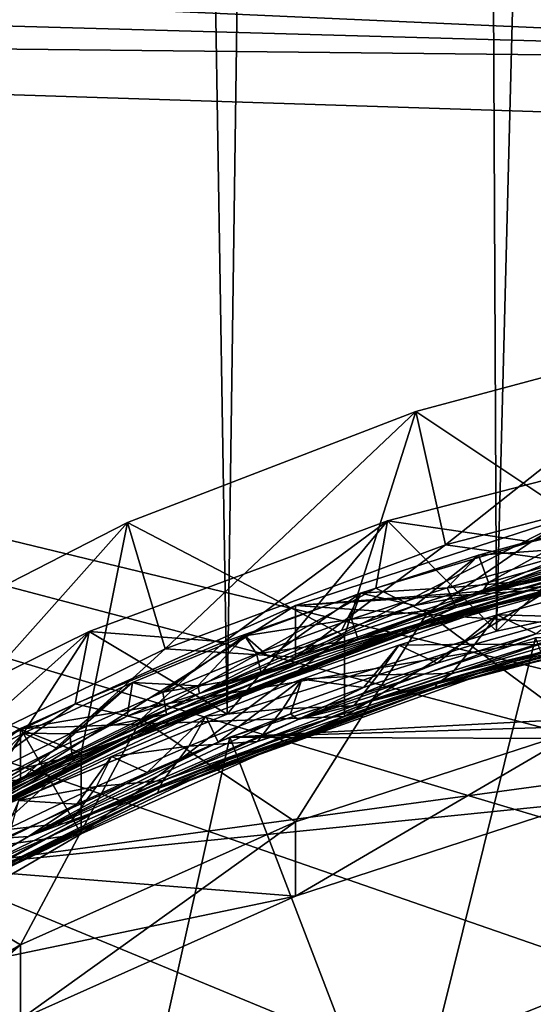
# Model space of a CAD drawing. Header units: metres. Extents: x -22 to 22, y 0 to 204.
# Tile 174 of 256: x -5.26 to -3.2, y 27.05 to 30.99. Entities that reach past the tile are written whole.
import ezdxf

# ---------------------------------------------------------------- set-up
doc = ezdxf.new("R2010")
doc.units = ezdxf.units.M
doc.layers.add('solid_002_SW0002', color=7, linetype='CONTINUOUS')
doc.layers.add('solid_002_SW0002_01', color=7, linetype='CONTINUOUS')

msp = doc.modelspace()

# ---------------------------------------------------------------- linework, layer by layer
at = {"layer": 'solid_002_SW0002'}
for points in [[(-4.428707, 28.209009, 202.704529), (-5.473547, 27.783072, 202.901047), (-5.40591, 87.865463, 202.495773)], [(-4.428707, 28.209009, 202.704529), (-5.40591, 87.865463, 202.495773), (-3.614262, 87.865463, 202.216309)], [(-3.349572, 28.541321, 202.547104), (-4.428707, 28.209009, 202.704529), (-3.614262, 87.865463, 202.216309)], [(-3.349572, 28.541321, 202.547104), (-3.614262, 87.865463, 202.216309), (-1.810465, 87.865463, 202.047821)], [(-2.24598, 28.778463, 202.430725), (-3.349572, 28.541321, 202.547104), (-1.810465, 87.865463, 202.047821)], [(-10.401688, 38.78968, 222.258194), (-0.000125, 39.062069, 222.530045), (-0.000125, 6.009099, 222.530045)], [(-10.452005, 38.787876, 222.256866), (-10.401688, 38.78968, 222.258194), (-0.000125, 6.009099, 222.530045)], [(-10.250982, 9.179632, 222.262131), (-10.452005, 38.787876, 222.256866), (-0.000125, 6.009099, 222.530045)], [(15.431576, 33.648762, 223.952362), (-15.431306, 33.548271, 223.951843), (-15.319921, 9.159238, 223.824142)], [(-13.819902, 31.436695, 211.091492), (0.000039, 30.817528, 210.924576), (-0.000013, 31.093287, 210.774857)], [(-13.809333, 30.964565, 211.285019), (-5.372147, 25.811569, 212.437042), (-4.589038, 26.354868, 212.270233)], [(-13.809333, 30.964565, 211.285019), (-4.589038, 26.354868, 212.270233), (-3.743246, 26.809376, 212.125519)], [(-13.809333, 30.964565, 211.285019), (-3.743246, 26.809376, 212.125519), (-2.852415, 27.166262, 212.005737)], [(-13.809333, 30.964565, 211.285019), (-2.852415, 27.166262, 212.005737), (-1.920862, 27.423796, 211.911484)], [(-13.809333, 30.964565, 211.285019), (-1.920862, 27.423796, 211.911484), (-0.971057, 27.575832, 211.844986)], [(-13.809333, 30.964565, 211.285019), (-0.971057, 27.575832, 211.844986), (0, 27.623245, 211.805969)], [(-13.809333, 30.964565, 211.285019), (0, 27.623245, 211.805969), (0, 30.521685, 211.029327)], [(-2.858357, 28.879812, 209.398712), (-3.673255, 29.421318, 209.253616), (-2.471229, 29.74378, 209.167221)], [(-3.553695, 28.888042, 207.109818), (-2.471229, 29.74378, 209.167221), (-3.673255, 29.421318, 209.253616)], [(-2.390985, 29.188972, 207.02919), (-2.471229, 29.74378, 209.167221), (-3.553695, 28.888042, 207.109818)], [(-3.958113, 28.523418, 209.494217), (-4.828129, 28.976713, 209.372757), (-3.673255, 29.421318, 209.253616)], [(-4.677471, 28.471363, 207.221466), (-3.673255, 29.421318, 209.253616), (-4.828129, 28.976713, 209.372757)], [(-3.553695, 28.888042, 207.109818), (-3.673255, 29.421318, 209.253616), (-4.677471, 28.471363, 207.221466)], [(-2.858357, 28.879812, 209.398712), (-3.958113, 28.523418, 209.494217), (-3.673255, 29.421318, 209.253616)], [(-2.546039, 29.304684, 204.626129), (-3.786682, 28.983391, 204.712219), (-3.349572, 28.541321, 202.547104)], [(-3.210043, 28.898922, 204.734848), (-3.786682, 28.983391, 204.712219), (-2.546039, 29.304684, 204.626129)], [(-2.546039, 29.304684, 204.626129), (-3.349572, 28.541321, 202.547104), (-2.24598, 28.778463, 202.430725)], [(-2.578468, 29.050814, 204.694153), (-3.210043, 28.898922, 204.734848), (-2.546039, 29.304684, 204.626129)], [(-2.390985, 29.188972, 207.02919), (-3.553695, 28.888042, 207.109818), (-3.003073, 28.811949, 207.294586)], [(-3.626966, 28.613136, 205.039474), (-3.210043, 28.898922, 204.734848), (-2.578468, 29.050814, 204.694153)], [(-2.440113, 28.919113, 204.957489), (-3.626966, 28.613136, 205.039474), (-2.578468, 29.050814, 204.694153)], [(-4.154749, 28.437126, 207.39502), (-4.154918, 28.643814, 208.167862), (-3.003419, 29.018906, 208.067352)], [(-0.5686, 28.916451, 208.094803), (-3.003419, 29.018906, 208.067352), (-4.154918, 28.643814, 208.167862)], [(-3.003073, 28.811949, 207.294586), (-4.154749, 28.437126, 207.39502), (-3.003419, 29.018906, 208.067352)], [(-5.01432, 28.052612, 209.620361), (-5.929723, 28.412813, 209.523849), (-4.828129, 28.976713, 209.372757)], [(-5.75, 27.943504, 207.362915), (-4.828129, 28.976713, 209.372757), (-5.929723, 28.412813, 209.523849)], [(-4.677471, 28.471363, 207.221466), (-4.828129, 28.976713, 209.372757), (-5.75, 27.943504, 207.362915)], [(-3.958113, 28.523418, 209.494217), (-5.01432, 28.052612, 209.620361), (-4.828129, 28.976713, 209.372757)], [(-3.786682, 28.983391, 204.712219), (-4.981664, 28.540318, 204.830933), (-4.428707, 28.209009, 202.704529)], [(-4.441137, 28.498611, 204.842117), (-4.981664, 28.540318, 204.830933), (-3.786682, 28.983391, 204.712219)], [(-3.832697, 28.714375, 204.784302), (-4.441137, 28.498611, 204.842117), (-3.786682, 28.983391, 204.712219)], [(-3.786682, 28.983391, 204.712219), (-4.428707, 28.209009, 202.704529), (-3.349572, 28.541321, 202.547104)], [(-3.210043, 28.898922, 204.734848), (-3.832697, 28.714375, 204.784302), (-3.786682, 28.983391, 204.712219)], [(-3.420863, 28.845522, 206.787811), (-2.941571, 28.97702, 206.745361), (-3.381065, 28.736712, 206.754684)], [(-3.420863, 28.845522, 206.787811), (-2.966339, 28.879204, 206.405731), (-2.941571, 28.97702, 206.745361)], [(-2.221851, 28.983871, 206.648651), (-3.410238, 28.694344, 206.74437), (-2.376905, 28.986425, 206.672485)], [(-3.410238, 28.694344, 206.74437), (-2.780915, 28.897282, 206.70253), (-2.376905, 28.986425, 206.672485)], [(-2.885625, 28.809088, 206.675491), (-3.410238, 28.694344, 206.74437), (-2.221851, 28.983871, 206.648651)], [(-2.941571, 28.97702, 206.745361), (-3.082181, 28.820955, 206.727554), (-3.381065, 28.736712, 206.754684)], [(-3.340318, 28.646845, 206.624329), (-2.162124, 28.927656, 206.531052), (-2.572007, 28.848703, 206.523148)], [(-3.029596, 28.739307, 206.630539), (-2.162124, 28.927656, 206.531052), (-3.340318, 28.646845, 206.624329)], [(-3.553695, 28.888042, 207.109818), (-4.677471, 28.471363, 207.221466), (-4.154749, 28.437126, 207.39502)], [(-0.5686, 28.916451, 208.094803), (-4.154918, 28.643814, 208.167862), (-1.724175, 28.796518, 208.126938)], [(-3.553695, 28.888042, 207.109818), (-4.154749, 28.437126, 207.39502), (-3.003073, 28.811949, 207.294586)], [(-3.626966, 28.613136, 205.039474), (-3.832697, 28.714375, 204.784302), (-3.210043, 28.898922, 204.734848)], [(-3.003073, 28.15196, 204.831467), (-3.626966, 28.613136, 205.039474), (-2.440113, 28.919113, 204.957489)], [(-2.394176, 28.899162, 206.608612), (-3.569295, 28.593493, 206.708511), (-2.885625, 28.809088, 206.675491)], [(-2.394176, 28.899162, 206.608612), (-3.029596, 28.739307, 206.630539), (-3.569295, 28.593493, 206.708511)], [(-3.410238, 28.694344, 206.74437), (-3.082181, 28.820955, 206.727554), (-2.780915, 28.897282, 206.70253)], [(-3.958004, 28.199932, 208.286789), (-3.958113, 28.523418, 209.494217), (-2.858357, 28.879812, 209.398712)], [(-2.858314, 28.556309, 208.191299), (-3.958004, 28.199932, 208.286789), (-2.858357, 28.879812, 209.398712)], [(-3.738564, 28.52627, 206.627396), (-2.572007, 28.848703, 206.523148), (-3.708774, 28.55097, 206.589996)], [(-3.340318, 28.646845, 206.624329), (-2.572007, 28.848703, 206.523148), (-3.738564, 28.52627, 206.627396)], [(-3.708774, 28.55097, 206.589996), (-2.538622, 28.870174, 206.486588), (-3.512612, 28.636339, 206.541672)], [(-2.572007, 28.848703, 206.523148), (-2.538622, 28.870174, 206.486588), (-3.708774, 28.55097, 206.589996)], [(-2.966339, 28.879204, 206.405731), (-3.546916, 28.715736, 206.458267), (-3.117678, 28.750919, 206.504959)], [(-3.420863, 28.845522, 206.787811), (-3.546916, 28.715736, 206.458267), (-2.966339, 28.879204, 206.405731)], [(-2.538622, 28.870174, 206.486588), (-3.117678, 28.750919, 206.504959), (-3.512612, 28.636339, 206.541672)], [(-3.569295, 28.593493, 206.708511), (-4.038145, 28.456142, 206.787689), (-2.885625, 28.809088, 206.675491)], [(-2.885625, 28.809088, 206.675491), (-4.038145, 28.456142, 206.787689), (-3.410238, 28.694344, 206.74437)], [(-3.893947, 28.693975, 206.835556), (-3.420863, 28.845522, 206.787811), (-3.677257, 28.644648, 206.783859)], [(-3.893947, 28.693975, 206.835556), (-3.546916, 28.715736, 206.458267), (-3.420863, 28.845522, 206.787811)], [(-3.420863, 28.845522, 206.787811), (-3.381065, 28.736712, 206.754684), (-3.677257, 28.644648, 206.783859)], [(-3.410238, 28.694344, 206.74437), (-3.381065, 28.736712, 206.754684), (-3.082181, 28.820955, 206.727554)], [(-1.724175, 28.796518, 208.126938), (-4.154918, 28.643814, 208.167862), (-2.858314, 28.556309, 208.191299)], [(-3.410238, 28.694344, 206.74437), (-3.677257, 28.644648, 206.783859), (-3.381065, 28.736712, 206.754684)], [(-3.569295, 28.593493, 206.708511), (-3.029596, 28.739307, 206.630539), (-3.618174, 28.566904, 206.68576)], [(-3.618174, 28.566904, 206.68576), (-3.029596, 28.739307, 206.630539), (-3.340318, 28.646845, 206.624329)], [(-3.546916, 28.715736, 206.458267), (-3.512612, 28.636339, 206.541672), (-3.117678, 28.750919, 206.504959)], [(-4.774376, 28.189438, 205.153), (-4.441137, 28.498611, 204.842117), (-3.832697, 28.714375, 204.784302)], [(-3.626966, 28.613136, 205.039474), (-4.774376, 28.189438, 205.153), (-3.832697, 28.714375, 204.784302)], [(-4.038145, 28.456142, 206.787689), (-4.539466, 28.291075, 206.869629), (-3.410238, 28.694344, 206.74437)], [(-3.410238, 28.694344, 206.74437), (-4.539466, 28.291075, 206.869629), (-3.677257, 28.644648, 206.783859)], [(-4.357751, 28.523487, 206.888229), (-3.893947, 28.693975, 206.835556), (-4.260402, 28.437506, 206.848236)], [(-4.357751, 28.523487, 206.888229), (-3.930719, 28.589706, 206.497818), (-3.893947, 28.693975, 206.835556)], [(-3.893947, 28.693975, 206.835556), (-3.970465, 28.54487, 206.815048), (-4.260402, 28.437506, 206.848236)], [(-3.893947, 28.693975, 206.835556), (-3.677257, 28.644648, 206.783859), (-3.970465, 28.54487, 206.815048)], [(-3.546916, 28.715736, 206.458267), (-3.930719, 28.589706, 206.497818), (-3.512612, 28.636339, 206.541672)], [(-3.893947, 28.693975, 206.835556), (-3.930719, 28.589706, 206.497818), (-3.546916, 28.715736, 206.458267)], [(-3.044952, 28.59882, 205.441574), (-2.948373, 28.715187, 205.775146), (-3.346819, 28.607151, 205.81012)], [(-3.190541, 28.53129, 205.766373), (-3.346819, 28.607151, 205.81012), (-2.948373, 28.715187, 205.775146)], [(-2.104365, 28.694624, 205.61853), (-3.291081, 28.417717, 205.710892), (-2.679665, 28.598528, 205.688309)], [(-2.104365, 28.694624, 205.61853), (-3.029791, 28.47785, 205.654984), (-3.291081, 28.417717, 205.710892)], [(-5.257773, 27.94421, 207.527084), (-5.256834, 28.151667, 208.299728), (-4.154918, 28.643814, 208.167862)], [(-4.154749, 28.437126, 207.39502), (-5.257773, 27.94421, 207.527084), (-4.154918, 28.643814, 208.167862)], [(-2.858314, 28.556309, 208.191299), (-4.154918, 28.643814, 208.167862), (-5.256834, 28.151667, 208.299728)], [(-4.154749, 27.777136, 204.9319), (-4.774376, 28.189438, 205.153), (-3.626966, 28.613136, 205.039474)], [(-4.539466, 28.291075, 206.869629), (-3.970465, 28.54487, 206.815048), (-3.677257, 28.644648, 206.783859)], [(-4.461565, 28.253572, 206.746841), (-3.340318, 28.646845, 206.624329), (-3.738564, 28.52627, 206.627396)], [(-3.618174, 28.566904, 206.68576), (-3.340318, 28.646845, 206.624329), (-4.461565, 28.253572, 206.746841)], [(-4.154749, 27.777136, 204.9319), (-3.626966, 28.613136, 205.039474), (-3.003073, 28.15196, 204.831467)], [(-3.930719, 28.589706, 206.497818), (-3.903414, 28.507902, 206.582031), (-3.512612, 28.636339, 206.541672)], [(-3.708774, 28.55097, 206.589996), (-3.512612, 28.636339, 206.541672), (-3.903414, 28.507902, 206.582031)], [(-3.596626, 28.312456, 205.642059), (-2.423567, 28.62038, 205.541611), (-3.588496, 28.329781, 205.606979)], [(-3.43311, 28.358999, 205.66243), (-2.423567, 28.62038, 205.541611), (-3.596626, 28.312456, 205.642059)], [(-3.588496, 28.329781, 205.606979), (-2.412895, 28.636679, 205.50679), (-3.528366, 28.371262, 205.57254)], [(-2.423567, 28.62038, 205.541611), (-2.412895, 28.636679, 205.50679), (-3.588496, 28.329781, 205.606979)], [(-2.412895, 28.636679, 205.50679), (-3.130882, 28.487175, 205.535416), (-3.528366, 28.371262, 205.57254)], [(-3.43311, 28.358999, 205.66243), (-2.258696, 28.649364, 205.566635), (-2.423567, 28.62038, 205.541611)], [(-3.029791, 28.47785, 205.654984), (-2.258696, 28.649364, 205.566635), (-3.43311, 28.358999, 205.66243)], [(-3.569295, 28.593493, 206.708511), (-4.682374, 28.177055, 206.837082), (-4.038145, 28.456142, 206.787689)], [(-3.569295, 28.593493, 206.708511), (-4.194688, 28.36455, 206.748795), (-4.682374, 28.177055, 206.837082)], [(-4.357751, 28.523487, 206.888229), (-4.311057, 28.450106, 206.540955), (-3.930719, 28.589706, 206.497818)], [(-3.930719, 28.589706, 206.497818), (-4.311057, 28.450106, 206.540955), (-3.903414, 28.507902, 206.582031)], [(-3.569295, 28.593493, 206.708511), (-3.618174, 28.566904, 206.68576), (-4.194688, 28.36455, 206.748795)], [(-3.291081, 28.417717, 205.710892), (-3.842233, 28.265331, 205.795364), (-2.679665, 28.598528, 205.688309)], [(-2.679665, 28.598528, 205.688309), (-3.842233, 28.265331, 205.795364), (-2.991274, 28.551495, 205.735794)], [(-3.436198, 28.48929, 205.476837), (-3.346819, 28.607151, 205.81012), (-3.740919, 28.485308, 205.848724)], [(-3.587059, 28.413486, 205.80397), (-3.740919, 28.485308, 205.848724), (-3.346819, 28.607151, 205.81012)], [(-3.587059, 28.413486, 205.80397), (-3.346819, 28.607151, 205.81012), (-3.190541, 28.53129, 205.766373)], [(-3.436198, 28.48929, 205.476837), (-3.044952, 28.59882, 205.441574), (-3.346819, 28.607151, 205.81012)], [(-3.130882, 28.487175, 205.535416), (-3.044952, 28.59882, 205.441574), (-3.436198, 28.48929, 205.476837)], [(-4.981664, 28.540318, 204.830933), (-6.126293, 27.977041, 204.981873), (-5.473547, 27.783072, 202.901047)], [(-5.621482, 27.970835, 204.983536), (-6.126293, 27.977041, 204.981873), (-4.981664, 28.540318, 204.830933)], [(-5.037751, 28.250484, 204.9086), (-5.621482, 27.970835, 204.983536), (-4.981664, 28.540318, 204.830933)], [(-4.981664, 28.540318, 204.830933), (-5.473547, 27.783072, 202.901047), (-4.428707, 28.209009, 202.704529)], [(-2.858314, 28.556309, 208.191299), (-5.256834, 28.151667, 208.299728), (-3.958004, 28.199932, 208.286789)], [(-4.441137, 28.498611, 204.842117), (-5.037751, 28.250484, 204.9086), (-4.981664, 28.540318, 204.830933)], [(-4.814585, 28.122831, 206.721527), (-3.708774, 28.55097, 206.589996), (-4.672589, 28.20907, 206.673767)], [(-3.738564, 28.52627, 206.627396), (-3.708774, 28.55097, 206.589996), (-4.814585, 28.122831, 206.721527)], [(-3.708774, 28.55097, 206.589996), (-4.289971, 28.365595, 206.626022), (-4.672589, 28.20907, 206.673767)], [(-4.539466, 28.291075, 206.869629), (-4.260402, 28.437506, 206.848236), (-3.970465, 28.54487, 206.815048)], [(-4.194688, 28.36455, 206.748795), (-3.618174, 28.566904, 206.68576), (-4.461565, 28.253572, 206.746841)], [(-3.708774, 28.55097, 206.589996), (-3.903414, 28.507902, 206.582031), (-4.289971, 28.365595, 206.626022)], [(-3.842233, 28.265331, 205.795364), (-4.144346, 28.187077, 205.851044), (-2.991274, 28.551495, 205.735794)], [(-2.991274, 28.551495, 205.735794), (-4.144346, 28.187077, 205.851044), (-3.190541, 28.53129, 205.766373)], [(-4.774376, 28.189438, 205.153), (-5.037751, 28.250484, 204.9086), (-4.441137, 28.498611, 204.842117)], [(-5.014298, 27.729097, 208.412949), (-5.01432, 28.052612, 209.620361), (-3.958113, 28.523418, 209.494217)], [(-3.958004, 28.199932, 208.286789), (-5.014298, 27.729097, 208.412949), (-3.958113, 28.523418, 209.494217)], [(-4.840201, 28.095516, 206.759598), (-3.738564, 28.52627, 206.627396), (-4.814585, 28.122831, 206.721527)], [(-4.461565, 28.253572, 206.746841), (-3.738564, 28.52627, 206.627396), (-4.840201, 28.095516, 206.759598)], [(-4.808923, 28.335754, 206.945328), (-4.357751, 28.523487, 206.888229), (-4.546788, 28.322687, 206.883362)], [(-4.808923, 28.335754, 206.945328), (-4.687341, 28.296984, 206.587677), (-4.357751, 28.523487, 206.888229)], [(-4.357751, 28.523487, 206.888229), (-4.687341, 28.296984, 206.587677), (-4.311057, 28.450106, 206.540955)], [(-4.357751, 28.523487, 206.888229), (-4.260402, 28.437506, 206.848236), (-4.546788, 28.322687, 206.883362)], [(-4.417859, 28.116138, 203.650497), (3.193341, 28.515036, 203.543625), (-3.193339, 28.515036, 203.543625)], [(-0.608903, 28.23345, 203.619064), (3.193341, 28.515036, 203.543625), (-4.417859, 28.116138, 203.650497)], [(-3.734706, 26.333506, 196.036606), (-4.417859, 28.116138, 203.650497), (-3.193339, 28.515036, 203.543625)], [(-4.311057, 28.450106, 206.540955), (-4.289971, 28.365595, 206.626022), (-3.903414, 28.507902, 206.582031)], [(-4.144346, 28.187077, 205.851044), (-3.587059, 28.413486, 205.80397), (-3.190541, 28.53129, 205.766373)], [(-2.5133, 26.653955, 195.950745), (-3.734706, 26.333506, 196.036606), (-3.193339, 28.515036, 203.543625)], [(-4.677471, 28.471363, 207.221466), (-5.75, 27.943504, 207.362915), (-5.257773, 27.94421, 207.527084)], [(-4.677471, 28.471363, 207.221466), (-5.257773, 27.94421, 207.527084), (-4.154749, 28.437126, 207.39502)], [(-4.682374, 28.177055, 206.837082), (-5.120948, 27.998344, 206.926819), (-4.038145, 28.456142, 206.787689)], [(-4.038145, 28.456142, 206.787689), (-5.120948, 27.998344, 206.926819), (-4.539466, 28.291075, 206.869629)], [(-3.823129, 28.366411, 205.51561), (-3.740919, 28.485308, 205.848724), (-4.130161, 28.349812, 205.890884)], [(-3.882427, 28.315634, 205.834686), (-4.130161, 28.349812, 205.890884), (-3.740919, 28.485308, 205.848724)], [(-3.882427, 28.315634, 205.834686), (-3.740919, 28.485308, 205.848724), (-3.587059, 28.413486, 205.80397)], [(-3.823129, 28.366411, 205.51561), (-3.436198, 28.48929, 205.476837), (-3.740919, 28.485308, 205.848724)], [(-3.528366, 28.371262, 205.57254), (-3.436198, 28.48929, 205.476837), (-3.823129, 28.366411, 205.51561)], [(-3.618144, 28.30551, 205.710175), (-3.029791, 28.47785, 205.654984), (-3.43311, 28.358999, 205.66243)], [(-3.291081, 28.417717, 205.710892), (-3.029791, 28.47785, 205.654984), (-3.618144, 28.30551, 205.710175)], [(-3.528366, 28.371262, 205.57254), (-3.130882, 28.487175, 205.535416), (-3.436198, 28.48929, 205.476837)], [(-4.311057, 28.450106, 206.540955), (-4.687341, 28.296984, 206.587677), (-4.289971, 28.365595, 206.626022)], [(-4.539466, 28.291075, 206.869629), (-4.546788, 28.322687, 206.883362), (-4.260402, 28.437506, 206.848236)], [(-3.291081, 28.417717, 205.710892), (-4.421182, 28.026518, 205.832993), (-3.842233, 28.265331, 205.795364)], [(-3.291081, 28.417717, 205.710892), (-4.194465, 28.10323, 205.773193), (-4.421182, 28.026518, 205.832993)], [(-3.291081, 28.417717, 205.710892), (-3.618144, 28.30551, 205.710175), (-4.194465, 28.10323, 205.773193)], [(-5.01432, 28.052612, 209.620361), (-6.008324, 27.476284, 209.774796), (-5.929723, 28.412813, 209.523849)], [(-4.144346, 28.187077, 205.851044), (-3.882427, 28.315634, 205.834686), (-3.587059, 28.413486, 205.80397)], [(-5.246062, 28.13208, 207.006409), (-4.808923, 28.335754, 206.945328), (-5.108674, 28.070887, 206.959381)], [(-5.246062, 28.13208, 207.006409), (-5.059266, 28.13028, 206.637955), (-4.808923, 28.335754, 206.945328)], [(-4.808923, 28.335754, 206.945328), (-4.82935, 28.200563, 206.92038), (-5.108674, 28.070887, 206.959381)], [(-4.808923, 28.335754, 206.945328), (-5.059266, 28.13028, 206.637955), (-4.687341, 28.296984, 206.587677)], [(-4.808923, 28.335754, 206.945328), (-4.546788, 28.322687, 206.883362), (-4.82935, 28.200563, 206.92038)], [(-4.682374, 28.177055, 206.837082), (-4.194688, 28.36455, 206.748795), (-4.755176, 28.134014, 206.819092)], [(-4.755176, 28.134014, 206.819092), (-4.194688, 28.36455, 206.748795), (-4.461565, 28.253572, 206.746841)], [(-4.687341, 28.296984, 206.587677), (-4.672589, 28.20907, 206.673767), (-4.289971, 28.365595, 206.626022)], [(-4.548774, 27.957329, 205.787094), (-3.43311, 28.358999, 205.66243), (-3.596626, 28.312456, 205.642059)], [(-3.618144, 28.30551, 205.710175), (-3.43311, 28.358999, 205.66243), (-4.548774, 27.957329, 205.787094)], [(-4.205264, 28.230331, 205.557816), (-4.130161, 28.349812, 205.890884), (-4.514033, 28.200834, 205.936539)], [(-4.464823, 28.096344, 205.902298), (-4.514033, 28.200834, 205.936539), (-4.130161, 28.349812, 205.890884)], [(-4.464823, 28.096344, 205.902298), (-4.130161, 28.349812, 205.890884), (-4.175281, 28.209827, 205.867493)], [(-4.205264, 28.230331, 205.557816), (-3.823129, 28.366411, 205.51561), (-4.130161, 28.349812, 205.890884)], [(-3.920644, 28.241661, 205.613251), (-3.823129, 28.366411, 205.51561), (-4.205264, 28.230331, 205.557816)], [(-4.175281, 28.209827, 205.867493), (-4.130161, 28.349812, 205.890884), (-3.882427, 28.315634, 205.834686)], [(-3.920644, 28.241661, 205.613251), (-3.528366, 28.371262, 205.57254), (-3.823129, 28.366411, 205.51561)], [(-3.588496, 28.329781, 205.606979), (-3.528366, 28.371262, 205.57254), (-3.920644, 28.241661, 205.613251)], [(-4.687341, 28.296984, 206.587677), (-5.059266, 28.13028, 206.637955), (-4.672589, 28.20907, 206.673767)], [(-4.539466, 28.291075, 206.869629), (-4.82935, 28.200563, 206.92038), (-4.546788, 28.322687, 206.883362)], [(-4.707376, 27.894379, 205.771011), (-3.596626, 28.312456, 205.642059), (-4.701995, 27.912392, 205.735748)], [(-4.548774, 27.957329, 205.787094), (-3.596626, 28.312456, 205.642059), (-4.707376, 27.894379, 205.771011)], [(-4.701995, 27.912392, 205.735748), (-3.588496, 28.329781, 205.606979), (-4.68579, 27.943134, 205.704865)], [(-3.596626, 28.312456, 205.642059), (-3.588496, 28.329781, 205.606979), (-4.701995, 27.912392, 205.735748)], [(-3.588496, 28.329781, 205.606979), (-4.306748, 28.09882, 205.65741), (-4.68579, 27.943134, 205.704865)], [(-4.194465, 28.10323, 205.773193), (-3.618144, 28.30551, 205.710175), (-4.548774, 27.957329, 205.787094)], [(-3.588496, 28.329781, 205.606979), (-3.920644, 28.241661, 205.613251), (-4.306748, 28.09882, 205.65741)], [(-4.144346, 28.187077, 205.851044), (-4.175281, 28.209827, 205.867493), (-3.882427, 28.315634, 205.834686)], [(-5.120948, 27.998344, 206.926819), (-5.595259, 27.786377, 207.02095), (-4.539466, 28.291075, 206.869629)], [(-4.539466, 28.291075, 206.869629), (-5.595259, 27.786377, 207.02095), (-4.82935, 28.200563, 206.92038)], [(-4.421182, 28.026518, 205.832993), (-4.937994, 27.824942, 205.930054), (-3.842233, 28.265331, 205.795364)], [(-3.842233, 28.265331, 205.795364), (-4.937994, 27.824942, 205.930054), (-4.144346, 28.187077, 205.851044)], [(-5.869868, 27.652624, 205.296844), (-5.621482, 27.970835, 204.983536), (-5.037751, 28.250484, 204.9086)], [(-4.774376, 28.189438, 205.153), (-5.869868, 27.652624, 205.296844), (-5.037751, 28.250484, 204.9086)], [(-5.510622, 27.760317, 206.895035), (-4.461565, 28.253572, 206.746841), (-4.840201, 28.095516, 206.759598)], [(-4.755176, 28.134014, 206.819092), (-4.461565, 28.253572, 206.746841), (-5.510622, 27.760317, 206.895035)], [(-4.582122, 28.081213, 205.603378), (-4.205264, 28.230331, 205.557816), (-4.514033, 28.200834, 205.936539)], [(-4.306748, 28.09882, 205.65741), (-4.205264, 28.230331, 205.557816), (-4.582122, 28.081213, 205.603378)], [(-0.608903, 28.23345, 203.619064), (-4.417859, 28.116138, 203.650497), (-1.8154, 28.106544, 203.653076)], [(-4.306748, 28.09882, 205.65741), (-3.920644, 28.241661, 205.613251), (-4.205264, 28.230331, 205.557816)], [(-5.257773, 27.284222, 205.06398), (-5.869868, 27.652624, 205.296844), (-4.774376, 28.189438, 205.153)], [(-4.682374, 28.177055, 206.837082), (-5.723055, 27.660645, 206.991425), (-5.120948, 27.998344, 206.926819)], [(-4.682374, 28.177055, 206.837082), (-5.29971, 27.875502, 206.896667), (-5.723055, 27.660645, 206.991425)], [(-5.595259, 27.786377, 207.02095), (-5.108674, 28.070887, 206.959381), (-4.82935, 28.200563, 206.92038)], [(-4.682374, 28.177055, 206.837082), (-4.755176, 28.134014, 206.819092), (-5.29971, 27.875502, 206.896667)], [(-5.257773, 27.284222, 205.06398), (-4.774376, 28.189438, 205.153), (-4.154749, 27.777136, 204.9319)], [(-3.958004, 28.199932, 208.286789), (-5.256834, 28.151667, 208.299728), (-5.014298, 27.729097, 208.412949)], [(-4.144346, 28.187077, 205.851044), (-5.225969, 27.718016, 205.993134), (-4.175281, 28.209827, 205.867493)], [(-5.225969, 27.718016, 205.993134), (-4.464823, 28.096344, 205.902298), (-4.175281, 28.209827, 205.867493)], [(-4.937994, 27.824942, 205.930054), (-5.225969, 27.718016, 205.993134), (-4.144346, 28.187077, 205.851044)], [(-5.059266, 28.13028, 206.637955), (-5.049712, 28.038679, 206.725143), (-4.672589, 28.20907, 206.673767)], [(-4.814585, 28.122831, 206.721527), (-4.672589, 28.20907, 206.673767), (-5.049712, 28.038679, 206.725143)], [(-4.582122, 28.081213, 205.603378), (-4.514033, 28.200834, 205.936539), (-4.892035, 28.038574, 205.985611)], [(-4.750299, 27.975519, 205.939026), (-4.892035, 28.038574, 205.985611), (-4.514033, 28.200834, 205.936539)], [(-4.750299, 27.975519, 205.939026), (-4.514033, 28.200834, 205.936539), (-4.464823, 28.096344, 205.902298)], [(-6.299302, 27.338907, 207.689285), (-6.300061, 27.545233, 208.462219), (-5.256834, 28.151667, 208.299728)], [(-5.014298, 27.729097, 208.412949), (-5.256834, 28.151667, 208.299728), (-6.300061, 27.545233, 208.462219)], [(-5.257773, 27.94421, 207.527084), (-6.299302, 27.338907, 207.689285), (-5.256834, 28.151667, 208.299728)], [(-4.154926, 27.479124, 203.821182), (-4.154749, 27.777136, 204.9319), (-3.003073, 28.15196, 204.831467)], [(-3.003428, 27.854218, 203.720688), (-4.154926, 27.479124, 203.821182), (-3.003073, 28.15196, 204.831467)], [(-5.848917, 27.595247, 206.878769), (-4.814585, 28.122831, 206.721527), (-5.781111, 27.659431, 206.838013)], [(-4.840201, 28.095516, 206.759598), (-4.814585, 28.122831, 206.721527), (-5.848917, 27.595247, 206.878769)], [(-4.814585, 28.122831, 206.721527), (-5.419693, 27.855133, 206.779968), (-5.781111, 27.659431, 206.838013)], [(-5.671917, 27.911768, 207.071854), (-5.246062, 28.13208, 207.006409), (-5.384918, 27.933529, 207.000381)], [(-5.671917, 27.911768, 207.071854), (-5.427455, 27.949427, 206.69194), (-5.246062, 28.13208, 207.006409)], [(-4.91412, 25.889917, 196.155457), (-5.589537, 27.592836, 203.790726), (-4.417859, 28.116138, 203.650497)], [(-1.8154, 28.106544, 203.653076), (-4.417859, 28.116138, 203.650497), (-5.589537, 27.592836, 203.790726)], [(-1.8154, 28.106544, 203.653076), (-5.589537, 27.592836, 203.790726), (-3.003428, 27.854218, 203.720688)], [(-5.29971, 27.875502, 206.896667), (-4.755176, 28.134014, 206.819092), (-5.510622, 27.760317, 206.895035)], [(-5.246062, 28.13208, 207.006409), (-5.427455, 27.949427, 206.69194), (-5.059266, 28.13028, 206.637955)], [(-5.059266, 28.13028, 206.637955), (-5.427455, 27.949427, 206.69194), (-5.049712, 28.038679, 206.725143)], [(-4.814585, 28.122831, 206.721527), (-5.049712, 28.038679, 206.725143), (-5.419693, 27.855133, 206.779968)], [(-5.246062, 28.13208, 207.006409), (-5.108674, 28.070887, 206.959381), (-5.384918, 27.933529, 207.000381)], [(-3.734706, 26.333506, 196.036606), (-4.91412, 25.889917, 196.155457), (-4.417859, 28.116138, 203.650497)], [(-4.754811, 27.872772, 205.843475), (-4.194465, 28.10323, 205.773193), (-4.548774, 27.957329, 205.787094)], [(-4.421182, 28.026518, 205.832993), (-4.194465, 28.10323, 205.773193), (-4.754811, 27.872772, 205.843475)], [(-4.68579, 27.943134, 205.704865), (-4.306748, 28.09882, 205.65741), (-4.582122, 28.081213, 205.603378)], [(-5.870752, 27.565525, 206.91748), (-4.840201, 28.095516, 206.759598), (-5.848917, 27.595247, 206.878769)], [(-5.510622, 27.760317, 206.895035), (-4.840201, 28.095516, 206.759598), (-5.870752, 27.565525, 206.91748)], [(-5.595259, 27.786377, 207.02095), (-5.384918, 27.933529, 207.000381), (-5.108674, 28.070887, 206.959381)], [(-5.225969, 27.718016, 205.993134), (-4.750299, 27.975519, 205.939026), (-4.464823, 28.096344, 205.902298)], [(-4.953225, 27.919252, 205.652283), (-4.582122, 28.081213, 205.603378), (-4.892035, 28.038574, 205.985611)], [(-4.68579, 27.943134, 205.704865), (-4.582122, 28.081213, 205.603378), (-4.953225, 27.919252, 205.652283)], [(-6.008378, 27.152723, 208.567398), (-6.008324, 27.476284, 209.774796), (-5.01432, 28.052612, 209.620361)], [(-5.014298, 27.729097, 208.412949), (-6.008378, 27.152723, 208.567398), (-5.01432, 28.052612, 209.620361)], [(-4.421182, 28.026518, 205.832993), (-5.478396, 27.533953, 205.98111), (-4.937994, 27.824942, 205.930054)], [(-4.421182, 28.026518, 205.832993), (-5.299265, 27.614325, 205.921036), (-5.478396, 27.533953, 205.98111)], [(-5.427455, 27.949427, 206.69194), (-5.419693, 27.855133, 206.779968), (-5.049712, 28.038679, 206.725143)], [(-4.421182, 28.026518, 205.832993), (-4.754811, 27.872772, 205.843475), (-5.299265, 27.614325, 205.921036)], [(-4.953225, 27.919252, 205.652283), (-4.892035, 28.038574, 205.985611), (-5.263689, 27.863255, 206.038132)], [(-5.030992, 27.84775, 205.977524), (-5.263689, 27.863255, 206.038132), (-4.892035, 28.038574, 205.985611)], [(-5.030992, 27.84775, 205.977524), (-4.892035, 28.038574, 205.985611), (-4.750299, 27.975519, 205.939026)], [(-5.723055, 27.660645, 206.991425), (-6.135728, 27.441326, 207.091919), (-5.120948, 27.998344, 206.926819)], [(-5.120948, 27.998344, 206.926819), (-6.135728, 27.441326, 207.091919), (-5.595259, 27.786377, 207.02095)], [(-5.75, 27.943504, 207.362915), (-6.299302, 27.338907, 207.689285), (-5.257773, 27.94421, 207.527084)], [(-5.592296, 27.456179, 205.937347), (-4.548774, 27.957329, 205.787094), (-4.707376, 27.894379, 205.771011)], [(-4.754811, 27.872772, 205.843475), (-4.548774, 27.957329, 205.787094), (-5.592296, 27.456179, 205.937347)], [(-5.225969, 27.718016, 205.993134), (-5.030992, 27.84775, 205.977524), (-4.750299, 27.975519, 205.939026)], [(-5.058477, 27.77429, 205.755737), (-4.68579, 27.943134, 205.704865), (-4.953225, 27.919252, 205.652283)], [(-4.701995, 27.912392, 205.735748), (-4.68579, 27.943134, 205.704865), (-5.058477, 27.77429, 205.755737)], [(-5.743224, 27.395208, 205.890259), (-4.701995, 27.912392, 205.735748), (-5.42696, 27.59116, 205.810425)], [(-4.707376, 27.894379, 205.771011), (-4.701995, 27.912392, 205.735748), (-5.743224, 27.395208, 205.890259)], [(-4.701995, 27.912392, 205.735748), (-5.058477, 27.77429, 205.755737), (-5.42696, 27.59116, 205.810425)], [(-5.318103, 27.744669, 205.704514), (-4.953225, 27.919252, 205.652283), (-5.263689, 27.863255, 206.038132)], [(-5.058477, 27.77429, 205.755737), (-4.953225, 27.919252, 205.652283), (-5.318103, 27.744669, 205.704514)], [(-5.746036, 27.376686, 205.925659), (-4.707376, 27.894379, 205.771011), (-5.743224, 27.395208, 205.890259)], [(-5.592296, 27.456179, 205.937347), (-4.707376, 27.894379, 205.771011), (-5.746036, 27.376686, 205.925659)], [(-5.299265, 27.614325, 205.921036), (-4.754811, 27.872772, 205.843475), (-5.592296, 27.456179, 205.937347)], [(-5.306236, 27.713484, 206.0177), (-5.263689, 27.863255, 206.038132), (-5.030992, 27.84775, 205.977524)], [(-5.478396, 27.533953, 205.98111), (-5.963524, 27.285307, 206.0905), (-4.937994, 27.824942, 205.930054)], [(-4.937994, 27.824942, 205.930054), (-5.963524, 27.285307, 206.0905), (-5.225969, 27.718016, 205.993134)], [(-3.003428, 27.854218, 203.720688), (-5.589537, 27.592836, 203.790726), (-4.154926, 27.479124, 203.821182)], [(-5.225969, 27.718016, 205.993134), (-5.306236, 27.713484, 206.0177), (-5.030992, 27.84775, 205.977524)], [(-5.42696, 27.59116, 205.810425), (-5.058477, 27.77429, 205.755737), (-5.318103, 27.744669, 205.704514)], [(-5.256842, 26.986977, 203.953064), (-5.257773, 27.284222, 205.06398), (-4.154749, 27.777136, 204.9319)], [(-4.154926, 27.479124, 203.821182), (-5.256842, 26.986977, 203.953064), (-4.154749, 27.777136, 204.9319)], [(-5.014298, 27.729097, 208.412949), (-6.300061, 27.545233, 208.462219), (-6.008378, 27.152723, 208.567398)], [(-5.963524, 27.285307, 206.0905), (-6.240304, 27.14879, 206.16156), (-5.225969, 27.718016, 205.993134)], [(-5.225969, 27.718016, 205.993134), (-6.240304, 27.14879, 206.16156), (-5.306236, 27.713484, 206.0177)], [(-6.299302, 26.678919, 205.226166), (-5.869868, 27.652624, 205.296844), (-5.257773, 27.284222, 205.06398)], [(-4.154926, 27.479124, 203.821182), (-5.589537, 27.592836, 203.790726), (-6.698517, 26.948174, 203.963455)], [(-4.91412, 25.889917, 196.155457), (-6.038119, 25.328268, 196.305954), (-5.589537, 27.592836, 203.790726)], [(-4.154926, 27.479124, 203.821182), (-6.698517, 26.948174, 203.963455), (-5.256842, 26.986977, 203.953064)], [(-6.300068, 26.380541, 204.115555), (-6.299302, 26.678919, 205.226166), (-5.257773, 27.284222, 205.06398)], [(-5.256842, 26.986977, 203.953064), (-6.300068, 26.380541, 204.115555), (-5.257773, 27.284222, 205.06398)], [(-2.908093, 26.609993, 210.006912), (-2.852415, 27.166262, 212.005737), (-3.743246, 26.809376, 212.125519)]]:
    msp.add_3dface(points, dxfattribs=at)
at = {"layer": 'solid_002_SW0002_01'}
for points in [[(15.431576, 33.648762, 223.952362), (-15.319921, 9.159238, 223.824142), (15.31992, 9.159238, 223.824142)], [(-13.819902, 31.436695, 211.091492), (-13.814918, 31.206722, 211.203415), (0.000039, 30.817528, 210.924576)], [(-13.814918, 31.206722, 211.203415), (-13.809333, 30.964565, 211.285019), (0.000039, 30.817528, 210.924576)], [(-13.809333, 30.964565, 211.285019), (0, 30.521685, 211.029327), (0.000039, 30.817528, 210.924576)]]:
    msp.add_3dface(points, dxfattribs=at)

doc.saveas('drawing.dxf')
